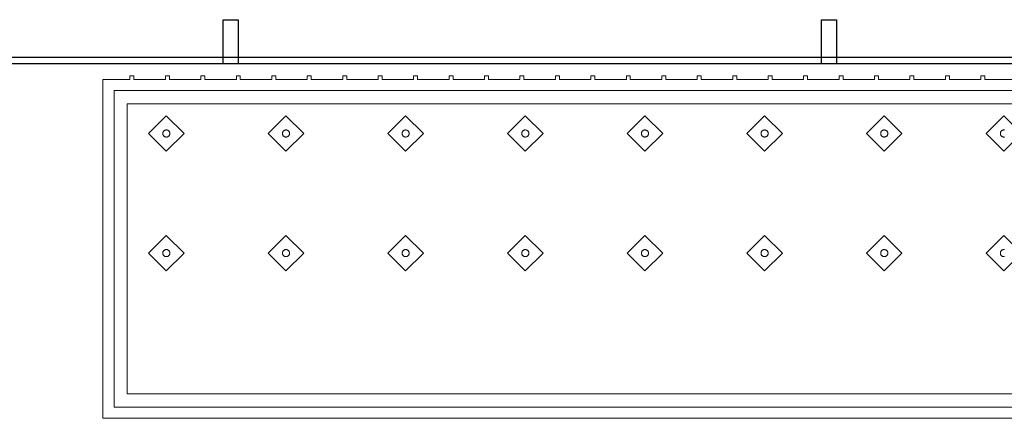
# Model space of a CAD drawing. Header units: metres. Extents: x 2172.2 to 2210.6, y 415.3 to 458.1.
# Tile 57 of 67: x 2197.4 to 2199.6, y 444.4 to 445.3. Entities that reach past the tile are written whole.
import ezdxf

# ---------------------------------------------------------------- set-up
doc = ezdxf.new("R2010")
doc.units = ezdxf.units.M
for name, color, linetype, lineweight in [('NC_N1_BANQUETTES', 7, 'CONTINUOUS', 13), ('NC_N1_GLAZING', 7, 'CONTINUOUS', 13), ('NC_N1_WALLS', 7, 'CONTINUOUS', 25)]:
    doc.layers.add(name, color=color, linetype=linetype, lineweight=lineweight)

# ---------------------------------------------------------------- blocks, each defined once
blk = doc.blocks.new('NC_N1_ARCHITECTURE')
at = {"layer": 'NC_N1_GLAZING', "linetype": 'CONTINUOUS', "lineweight": -2}
blk.add_lwpolyline([(10.524808, 11.206096), (10.524808, 11.191096), (5.174808, 11.191096), (5.174808, 11.206096)], close=True, dxfattribs=at)
at = {"layer": 'NC_N1_WALLS', "linetype": 'CONTINUOUS', "lineweight": -2}
for points in [[(7.866808, 11.291096), (7.866808, 11.191096), (7.832808, 11.191096), (7.832808, 11.291096)], [(9.216808, 11.291096), (9.216808, 11.191096), (9.182808, 11.191096), (9.182808, 11.291096)]]:
    blk.add_lwpolyline(points, close=True, dxfattribs=at)
blk = doc.blocks.new('NC_N1_TRIANGLE_L_ENTRY_BANQUETTE')
at = {"color": 0, "linetype": 'CONTINUOUS', "lineweight": -2}
for points in [[(0.8, 0.8), (4.35, 0.8), (4.35, 0.035), (4.289, 0.035), (4.289, 0.027), (4.28, 0.027), (4.28, 0.035), (4.209, 0.035), (4.209, 0.027), (4.2, 0.027), (4.2, 0.035), (4.129, 0.035), (4.129, 0.027), (4.12, 0.027), (4.12, 0.035), (4.049, 0.035), (4.049, 0.027), (4.04, 0.027), (4.04, 0.035), (3.969, 0.035), (3.969, 0.027), (3.96, 0.027), (3.96, 0.035), (3.889, 0.035), (3.889, 0.027), (3.88, 0.027), (3.88, 0.035), (3.809, 0.035), (3.809, 0.027), (3.8, 0.027), (3.8, 0.035), (3.729, 0.035), (3.729, 0.027), (3.72, 0.027), (3.72, 0.035), (3.649, 0.035), (3.649, 0.027), (3.64, 0.027), (3.64, 0.035), (3.569, 0.035), (3.569, 0.027), (3.56, 0.027), (3.56, 0.035), (3.489, 0.035), (3.489, 0.027), (3.48, 0.027), (3.48, 0.035), (3.409, 0.035), (3.409, 0.027), (3.4, 0.027), (3.4, 0.035), (3.329, 0.035), (3.329, 0.027), (3.32, 0.027), (3.32, 0.035), (3.249, 0.035), (3.249, 0.027), (3.24, 0.027), (3.24, 0.035), (3.169, 0.035), (3.169, 0.027), (3.16, 0.027), (3.16, 0.035), (3.089, 0.035), (3.089, 0.027), (3.08, 0.027), (3.08, 0.035), (3.009, 0.035), (3.009, 0.027), (3, 0.027), (3, 0.035), (2.929, 0.035), (2.929, 0.027), (2.92, 0.027), (2.92, 0.035), (2.849, 0.035), (2.849, 0.027), (2.84, 0.027), (2.84, 0.035), (2.769, 0.035), (2.769, 0.027), (2.76, 0.027), (2.76, 0.035), (2.689, 0.035), (2.689, 0.027), (2.68, 0.027), (2.68, 0.035), (2.609, 0.035), (2.609, 0.027), (2.6, 0.027), (2.6, 0.035), (2.529, 0.035), (2.529, 0.027), (2.52, 0.027), (2.52, 0.035), (2.449, 0.035), (2.449, 0.027), (2.44, 0.027), (2.44, 0.035), (2.369, 0.035), (2.369, 0.027), (2.36, 0.027), (2.36, 0.035), (2.289, 0.035)], [(0.8, 0.775), (4.325, 0.775), (4.325, 0.06), (4.289, 0.06), (4.2865, 0.0599), (4.2845, 0.0596), (4.2825, 0.0599), (4.28, 0.06), (4.209, 0.06), (4.2065, 0.0599), (4.2045, 0.0596), (4.2025, 0.0599), (4.2, 0.06), (4.129, 0.06), (4.1265, 0.0599), (4.1245, 0.0596), (4.1225, 0.0599), (4.12, 0.06), (4.049, 0.06), (4.0465, 0.0599), (4.0445, 0.0596), (4.0425, 0.0599), (4.04, 0.06), (3.969, 0.06), (3.9665, 0.0599), (3.9645, 0.0596), (3.9625, 0.0599), (3.96, 0.06), (3.889, 0.06), (3.8865, 0.0599), (3.8845, 0.0596), (3.8825, 0.0599), (3.88, 0.06), (3.809, 0.06), (3.8065, 0.0599), (3.8045, 0.0596), (3.8025, 0.0599), (3.8, 0.06), (3.729, 0.06), (3.7265, 0.0599), (3.7245, 0.0596), (3.7225, 0.0599), (3.72, 0.06), (3.649, 0.06), (3.6465, 0.0599), (3.6445, 0.0596), (3.6425, 0.0599), (3.64, 0.06), (3.569, 0.06), (3.5665, 0.0599), (3.5645, 0.0596), (3.5625, 0.0599), (3.56, 0.06), (3.489, 0.06), (3.4865, 0.0599), (3.4845, 0.0596), (3.4825, 0.0599), (3.48, 0.06), (3.409, 0.06), (3.4065, 0.0599), (3.4045, 0.0596), (3.4025, 0.0599), (3.4, 0.06), (3.329, 0.06), (3.3265, 0.0599), (3.3245, 0.0596), (3.3225, 0.0599), (3.32, 0.06), (3.249, 0.06), (3.2465, 0.0599), (3.2445, 0.0596), (3.2425, 0.0599), (3.24, 0.06), (3.169, 0.06), (3.1665, 0.0599), (3.1645, 0.0596), (3.1625, 0.0599), (3.16, 0.06), (3.089, 0.06), (3.0865, 0.0599), (3.0845, 0.0596), (3.0825, 0.0599), (3.08, 0.06), (3.009, 0.06), (3.0065, 0.0599), (3.0045, 0.0596), (3.0025, 0.0599), (3, 0.06), (2.929, 0.06), (2.9265, 0.0599), (2.9245, 0.0596), (2.9225, 0.0599), (2.92, 0.06), (2.849, 0.06), (2.8465, 0.0599), (2.8445, 0.0596), (2.8425, 0.0599), (2.84, 0.06), (2.769, 0.06), (2.7665, 0.0599), (2.7645, 0.0596), (2.7625, 0.0599), (2.76, 0.06), (2.689, 0.06), (2.6865, 0.0599), (2.6845, 0.0596), (2.6825, 0.0599), (2.68, 0.06), (2.609, 0.06), (2.6065, 0.0599), (2.6045, 0.0596), (2.6025, 0.0599), (2.6, 0.06), (2.529, 0.06), (2.5265, 0.0599), (2.5245, 0.0596), (2.5225, 0.0599), (2.52, 0.06), (2.449, 0.06), (2.4465, 0.0599), (2.4445, 0.0596), (2.4425, 0.0599), (2.44, 0.06), (2.369, 0.06), (2.3665, 0.0599), (2.3645, 0.0596), (2.3625, 0.0599), (2.36, 0.06), (2.289, 0.06)], [(0.8, 0.745), (4.295, 0.745), (4.295, 0.09), (4.289, 0.09), (4.2845, 0.0898), (4.28, 0.09), (4.209, 0.09), (4.2045, 0.0898), (4.2, 0.09), (4.129, 0.09), (4.1245, 0.0898), (4.12, 0.09), (4.049, 0.09), (4.0445, 0.0898), (4.04, 0.09), (3.969, 0.09), (3.9645, 0.0898), (3.96, 0.09), (3.889, 0.09), (3.8845, 0.0898), (3.88, 0.09), (3.809, 0.09), (3.8045, 0.0898), (3.8, 0.09), (3.729, 0.09), (3.7245, 0.0898), (3.72, 0.09), (3.649, 0.09), (3.6445, 0.0898), (3.64, 0.09), (3.569, 0.09), (3.5645, 0.0898), (3.56, 0.09), (3.489, 0.09), (3.4845, 0.0898), (3.48, 0.09), (3.409, 0.09), (3.4045, 0.0898), (3.4, 0.09), (3.329, 0.09), (3.3245, 0.0898), (3.32, 0.09), (3.249, 0.09), (3.2445, 0.0898), (3.24, 0.09), (3.169, 0.09), (3.1645, 0.0898), (3.16, 0.09), (3.089, 0.09), (3.0845, 0.0898), (3.08, 0.09), (3.009, 0.09), (3.0045, 0.0898), (3, 0.09), (2.929, 0.09), (2.9245, 0.0898), (2.92, 0.09), (2.849, 0.09), (2.8445, 0.0898), (2.84, 0.09), (2.769, 0.09), (2.7645, 0.0898), (2.76, 0.09), (2.689, 0.09), (2.6845, 0.0898), (2.68, 0.09), (2.609, 0.09), (2.6045, 0.0898), (2.6, 0.09), (2.529, 0.09), (2.5245, 0.0898), (2.52, 0.09), (2.449, 0.09), (2.4445, 0.0898), (2.44, 0.09), (2.369, 0.09), (2.3645, 0.0898), (2.36, 0.09), (2.289, 0.09)], [(2.3154, 0.4348), (2.3162, 0.435), (2.317, 0.435), (2.3178, 0.435), (2.3186, 0.4348), (2.3193, 0.4347), (2.3201, 0.4344), (2.3208, 0.4341), (2.3214, 0.4337), (2.3221, 0.4332), (2.3227, 0.4327), (2.3232, 0.4321), (2.3237, 0.4314), (2.3241, 0.4308), (2.3244, 0.4301), (2.3247, 0.4293), (2.3248, 0.4286), (2.325, 0.4278), (2.325, 0.427), (2.325, 0.4262), (2.3248, 0.4254), (2.3247, 0.4247), (2.3244, 0.4239), (2.3241, 0.4232), (2.3237, 0.4226), (2.3232, 0.4219), (2.3227, 0.4213), (2.3221, 0.4208), (2.3214, 0.4203), (2.3208, 0.4199), (2.3201, 0.4196), (2.3193, 0.4193), (2.3186, 0.4192), (2.3178, 0.419), (2.317, 0.419), (2.3162, 0.419), (2.3154, 0.4192)], [(2.3154, 0.1648), (2.3162, 0.165), (2.317, 0.165), (2.3178, 0.165), (2.3186, 0.1648), (2.3193, 0.1647), (2.3201, 0.1644), (2.3208, 0.1641), (2.3214, 0.1637), (2.3221, 0.1632), (2.3227, 0.1627), (2.3232, 0.1621), (2.3237, 0.1614), (2.3241, 0.1608), (2.3244, 0.1601), (2.3247, 0.1593), (2.3248, 0.1586), (2.325, 0.1578), (2.325, 0.157), (2.325, 0.1562), (2.3248, 0.1554), (2.3247, 0.1547), (2.3244, 0.1539), (2.3241, 0.1532), (2.3237, 0.1526), (2.3232, 0.1519), (2.3227, 0.1513), (2.3221, 0.1508), (2.3214, 0.1503), (2.3208, 0.1499), (2.3201, 0.1496), (2.3193, 0.1493), (2.3186, 0.1492), (2.3178, 0.149), (2.317, 0.149), (2.3162, 0.149), (2.3154, 0.1492)]]:
    blk.add_lwpolyline(points, dxfattribs=at)
for points in [[(2.317, 0.387), (2.357, 0.427), (2.317, 0.467), (2.277, 0.427)], [(2.587, 0.387), (2.627, 0.427), (2.587, 0.467), (2.547, 0.427)], [(2.857, 0.387), (2.897, 0.427), (2.857, 0.467), (2.817, 0.427)], [(3.127, 0.387), (3.167, 0.427), (3.127, 0.467), (3.087, 0.427)], [(3.397, 0.387), (3.437, 0.427), (3.397, 0.467), (3.357, 0.427)], [(3.667, 0.387), (3.707, 0.427), (3.667, 0.467), (3.627, 0.427)], [(3.937, 0.387), (3.977, 0.427), (3.937, 0.467), (3.897, 0.427)], [(4.207, 0.387), (4.247, 0.427), (4.207, 0.467), (4.167, 0.427)], [(2.595, 0.427), (2.595, 0.4262), (2.5948, 0.4254), (2.5947, 0.4247), (2.5944, 0.4239), (2.5941, 0.4232), (2.5937, 0.4226), (2.5932, 0.4219), (2.5927, 0.4213), (2.5921, 0.4208), (2.5914, 0.4203), (2.5908, 0.4199), (2.5901, 0.4196), (2.5893, 0.4193), (2.5886, 0.4192), (2.5878, 0.419), (2.587, 0.419), (2.5862, 0.419), (2.5854, 0.4192), (2.5847, 0.4193), (2.5839, 0.4196), (2.5832, 0.4199), (2.5826, 0.4203), (2.5819, 0.4208), (2.5813, 0.4213), (2.5808, 0.4219), (2.5803, 0.4226), (2.5799, 0.4232), (2.5796, 0.4239), (2.5793, 0.4247), (2.5792, 0.4254), (2.579, 0.4262), (2.579, 0.427), (2.579, 0.4278), (2.5792, 0.4286), (2.5793, 0.4293), (2.5796, 0.4301), (2.5799, 0.4308), (2.5803, 0.4314), (2.5808, 0.4321), (2.5813, 0.4327), (2.5819, 0.4332), (2.5826, 0.4337), (2.5832, 0.4341), (2.5839, 0.4344), (2.5847, 0.4347), (2.5854, 0.4348), (2.5862, 0.435), (2.587, 0.435), (2.5878, 0.435), (2.5886, 0.4348), (2.5893, 0.4347), (2.5901, 0.4344), (2.5908, 0.4341), (2.5914, 0.4337), (2.5921, 0.4332), (2.5927, 0.4327), (2.5932, 0.4321), (2.5937, 0.4314), (2.5941, 0.4308), (2.5944, 0.4301), (2.5947, 0.4293), (2.5948, 0.4286), (2.595, 0.4278)], [(2.865, 0.427), (2.865, 0.4262), (2.8648, 0.4254), (2.8647, 0.4247), (2.8644, 0.4239), (2.8641, 0.4232), (2.8637, 0.4226), (2.8632, 0.4219), (2.8627, 0.4213), (2.8621, 0.4208), (2.8614, 0.4203), (2.8608, 0.4199), (2.8601, 0.4196), (2.8593, 0.4193), (2.8586, 0.4192), (2.8578, 0.419), (2.857, 0.419), (2.8562, 0.419), (2.8554, 0.4192), (2.8547, 0.4193), (2.8539, 0.4196), (2.8532, 0.4199), (2.8526, 0.4203), (2.8519, 0.4208), (2.8513, 0.4213), (2.8508, 0.4219), (2.8503, 0.4226), (2.8499, 0.4232), (2.8496, 0.4239), (2.8493, 0.4247), (2.8492, 0.4254), (2.849, 0.4262), (2.849, 0.427), (2.849, 0.4278), (2.8492, 0.4286), (2.8493, 0.4293), (2.8496, 0.4301), (2.8499, 0.4308), (2.8503, 0.4314), (2.8508, 0.4321), (2.8513, 0.4327), (2.8519, 0.4332), (2.8526, 0.4337), (2.8532, 0.4341), (2.8539, 0.4344), (2.8547, 0.4347), (2.8554, 0.4348), (2.8562, 0.435), (2.857, 0.435), (2.8578, 0.435), (2.8586, 0.4348), (2.8593, 0.4347), (2.8601, 0.4344), (2.8608, 0.4341), (2.8614, 0.4337), (2.8621, 0.4332), (2.8627, 0.4327), (2.8632, 0.4321), (2.8637, 0.4314), (2.8641, 0.4308), (2.8644, 0.4301), (2.8647, 0.4293), (2.8648, 0.4286), (2.865, 0.4278)], [(3.135, 0.427), (3.135, 0.4262), (3.1348, 0.4254), (3.1347, 0.4247), (3.1344, 0.4239), (3.1341, 0.4232), (3.1337, 0.4226), (3.1332, 0.4219), (3.1327, 0.4213), (3.1321, 0.4208), (3.1314, 0.4203), (3.1308, 0.4199), (3.1301, 0.4196), (3.1293, 0.4193), (3.1286, 0.4192), (3.1278, 0.419), (3.127, 0.419), (3.1262, 0.419), (3.1254, 0.4192), (3.1247, 0.4193), (3.1239, 0.4196), (3.1232, 0.4199), (3.1226, 0.4203), (3.1219, 0.4208), (3.1213, 0.4213), (3.1208, 0.4219), (3.1203, 0.4226), (3.1199, 0.4232), (3.1196, 0.4239), (3.1193, 0.4247), (3.1192, 0.4254), (3.119, 0.4262), (3.119, 0.427), (3.119, 0.4278), (3.1192, 0.4286), (3.1193, 0.4293), (3.1196, 0.4301), (3.1199, 0.4308), (3.1203, 0.4314), (3.1208, 0.4321), (3.1213, 0.4327), (3.1219, 0.4332), (3.1226, 0.4337), (3.1232, 0.4341), (3.1239, 0.4344), (3.1247, 0.4347), (3.1254, 0.4348), (3.1262, 0.435), (3.127, 0.435), (3.1278, 0.435), (3.1286, 0.4348), (3.1293, 0.4347), (3.1301, 0.4344), (3.1308, 0.4341), (3.1314, 0.4337), (3.1321, 0.4332), (3.1327, 0.4327), (3.1332, 0.4321), (3.1337, 0.4314), (3.1341, 0.4308), (3.1344, 0.4301), (3.1347, 0.4293), (3.1348, 0.4286), (3.135, 0.4278)], [(3.405, 0.427), (3.405, 0.4262), (3.4048, 0.4254), (3.4047, 0.4247), (3.4044, 0.4239), (3.4041, 0.4232), (3.4037, 0.4226), (3.4032, 0.4219), (3.4027, 0.4213), (3.4021, 0.4208), (3.4014, 0.4203), (3.4008, 0.4199), (3.4001, 0.4196), (3.3993, 0.4193), (3.3986, 0.4192), (3.3978, 0.419), (3.397, 0.419), (3.3962, 0.419), (3.3954, 0.4192), (3.3947, 0.4193), (3.3939, 0.4196), (3.3932, 0.4199), (3.3926, 0.4203), (3.3919, 0.4208), (3.3913, 0.4213), (3.3908, 0.4219), (3.3903, 0.4226), (3.3899, 0.4232), (3.3896, 0.4239), (3.3893, 0.4247), (3.3892, 0.4254), (3.389, 0.4262), (3.389, 0.427), (3.389, 0.4278), (3.3892, 0.4286), (3.3893, 0.4293), (3.3896, 0.4301), (3.3899, 0.4308), (3.3903, 0.4314), (3.3908, 0.4321), (3.3913, 0.4327), (3.3919, 0.4332), (3.3926, 0.4337), (3.3932, 0.4341), (3.3939, 0.4344), (3.3947, 0.4347), (3.3954, 0.4348), (3.3962, 0.435), (3.397, 0.435), (3.3978, 0.435), (3.3986, 0.4348), (3.3993, 0.4347), (3.4001, 0.4344), (3.4008, 0.4341), (3.4014, 0.4337), (3.4021, 0.4332), (3.4027, 0.4327), (3.4032, 0.4321), (3.4037, 0.4314), (3.4041, 0.4308), (3.4044, 0.4301), (3.4047, 0.4293), (3.4048, 0.4286), (3.405, 0.4278)], [(3.675, 0.427), (3.675, 0.4262), (3.6748, 0.4254), (3.6747, 0.4247), (3.6744, 0.4239), (3.6741, 0.4232), (3.6737, 0.4226), (3.6732, 0.4219), (3.6727, 0.4213), (3.6721, 0.4208), (3.6714, 0.4203), (3.6708, 0.4199), (3.6701, 0.4196), (3.6693, 0.4193), (3.6686, 0.4192), (3.6678, 0.419), (3.667, 0.419), (3.6662, 0.419), (3.6654, 0.4192), (3.6647, 0.4193), (3.6639, 0.4196), (3.6632, 0.4199), (3.6626, 0.4203), (3.6619, 0.4208), (3.6613, 0.4213), (3.6608, 0.4219), (3.6603, 0.4226), (3.6599, 0.4232), (3.6596, 0.4239), (3.6593, 0.4247), (3.6592, 0.4254), (3.659, 0.4262), (3.659, 0.427), (3.659, 0.4278), (3.6592, 0.4286), (3.6593, 0.4293), (3.6596, 0.4301), (3.6599, 0.4308), (3.6603, 0.4314), (3.6608, 0.4321), (3.6613, 0.4327), (3.6619, 0.4332), (3.6626, 0.4337), (3.6632, 0.4341), (3.6639, 0.4344), (3.6647, 0.4347), (3.6654, 0.4348), (3.6662, 0.435), (3.667, 0.435), (3.6678, 0.435), (3.6686, 0.4348), (3.6693, 0.4347), (3.6701, 0.4344), (3.6708, 0.4341), (3.6714, 0.4337), (3.6721, 0.4332), (3.6727, 0.4327), (3.6732, 0.4321), (3.6737, 0.4314), (3.6741, 0.4308), (3.6744, 0.4301), (3.6747, 0.4293), (3.6748, 0.4286), (3.675, 0.4278)], [(3.945, 0.427), (3.945, 0.4262), (3.9448, 0.4254), (3.9447, 0.4247), (3.9444, 0.4239), (3.9441, 0.4232), (3.9437, 0.4226), (3.9432, 0.4219), (3.9427, 0.4213), (3.9421, 0.4208), (3.9414, 0.4203), (3.9408, 0.4199), (3.9401, 0.4196), (3.9393, 0.4193), (3.9386, 0.4192), (3.9378, 0.419), (3.937, 0.419), (3.9362, 0.419), (3.9354, 0.4192), (3.9347, 0.4193), (3.9339, 0.4196), (3.9332, 0.4199), (3.9326, 0.4203), (3.9319, 0.4208), (3.9313, 0.4213), (3.9308, 0.4219), (3.9303, 0.4226), (3.9299, 0.4232), (3.9296, 0.4239), (3.9293, 0.4247), (3.9292, 0.4254), (3.929, 0.4262), (3.929, 0.427), (3.929, 0.4278), (3.9292, 0.4286), (3.9293, 0.4293), (3.9296, 0.4301), (3.9299, 0.4308), (3.9303, 0.4314), (3.9308, 0.4321), (3.9313, 0.4327), (3.9319, 0.4332), (3.9326, 0.4337), (3.9332, 0.4341), (3.9339, 0.4344), (3.9347, 0.4347), (3.9354, 0.4348), (3.9362, 0.435), (3.937, 0.435), (3.9378, 0.435), (3.9386, 0.4348), (3.9393, 0.4347), (3.9401, 0.4344), (3.9408, 0.4341), (3.9414, 0.4337), (3.9421, 0.4332), (3.9427, 0.4327), (3.9432, 0.4321), (3.9437, 0.4314), (3.9441, 0.4308), (3.9444, 0.4301), (3.9447, 0.4293), (3.9448, 0.4286), (3.945, 0.4278)], [(4.215, 0.427), (4.215, 0.4262), (4.2148, 0.4254), (4.2147, 0.4247), (4.2144, 0.4239), (4.2141, 0.4232), (4.2137, 0.4226), (4.2132, 0.4219), (4.2127, 0.4213), (4.2121, 0.4208), (4.2114, 0.4203), (4.2108, 0.4199), (4.2101, 0.4196), (4.2093, 0.4193), (4.2086, 0.4192), (4.2078, 0.419), (4.207, 0.419), (4.2062, 0.419), (4.2054, 0.4192), (4.2047, 0.4193), (4.2039, 0.4196), (4.2032, 0.4199), (4.2026, 0.4203), (4.2019, 0.4208), (4.2013, 0.4213), (4.2008, 0.4219), (4.2003, 0.4226), (4.1999, 0.4232), (4.1996, 0.4239), (4.1993, 0.4247), (4.1992, 0.4254), (4.199, 0.4262), (4.199, 0.427), (4.199, 0.4278), (4.1992, 0.4286), (4.1993, 0.4293), (4.1996, 0.4301), (4.1999, 0.4308), (4.2003, 0.4314), (4.2008, 0.4321), (4.2013, 0.4327), (4.2019, 0.4332), (4.2026, 0.4337), (4.2032, 0.4341), (4.2039, 0.4344), (4.2047, 0.4347), (4.2054, 0.4348), (4.2062, 0.435), (4.207, 0.435), (4.2078, 0.435), (4.2086, 0.4348), (4.2093, 0.4347), (4.2101, 0.4344), (4.2108, 0.4341), (4.2114, 0.4337), (4.2121, 0.4332), (4.2127, 0.4327), (4.2132, 0.4321), (4.2137, 0.4314), (4.2141, 0.4308), (4.2144, 0.4301), (4.2147, 0.4293), (4.2148, 0.4286), (4.215, 0.4278)], [(2.317, 0.117), (2.357, 0.157), (2.317, 0.197), (2.277, 0.157)], [(2.587, 0.117), (2.627, 0.157), (2.587, 0.197), (2.547, 0.157)], [(2.857, 0.117), (2.897, 0.157), (2.857, 0.197), (2.817, 0.157)], [(3.127, 0.117), (3.167, 0.157), (3.127, 0.197), (3.087, 0.157)], [(3.397, 0.117), (3.437, 0.157), (3.397, 0.197), (3.357, 0.157)], [(3.667, 0.117), (3.707, 0.157), (3.667, 0.197), (3.627, 0.157)], [(3.937, 0.117), (3.977, 0.157), (3.937, 0.197), (3.897, 0.157)], [(4.207, 0.117), (4.247, 0.157), (4.207, 0.197), (4.167, 0.157)], [(2.595, 0.157), (2.595, 0.1562), (2.5948, 0.1554), (2.5947, 0.1547), (2.5944, 0.1539), (2.5941, 0.1532), (2.5937, 0.1526), (2.5932, 0.1519), (2.5927, 0.1513), (2.5921, 0.1508), (2.5914, 0.1503), (2.5908, 0.1499), (2.5901, 0.1496), (2.5893, 0.1493), (2.5886, 0.1492), (2.5878, 0.149), (2.587, 0.149), (2.5862, 0.149), (2.5854, 0.1492), (2.5847, 0.1493), (2.5839, 0.1496), (2.5832, 0.1499), (2.5826, 0.1503), (2.5819, 0.1508), (2.5813, 0.1513), (2.5808, 0.1519), (2.5803, 0.1526), (2.5799, 0.1532), (2.5796, 0.1539), (2.5793, 0.1547), (2.5792, 0.1554), (2.579, 0.1562), (2.579, 0.157), (2.579, 0.1578), (2.5792, 0.1586), (2.5793, 0.1593), (2.5796, 0.1601), (2.5799, 0.1608), (2.5803, 0.1614), (2.5808, 0.1621), (2.5813, 0.1627), (2.5819, 0.1632), (2.5826, 0.1637), (2.5832, 0.1641), (2.5839, 0.1644), (2.5847, 0.1647), (2.5854, 0.1648), (2.5862, 0.165), (2.587, 0.165), (2.5878, 0.165), (2.5886, 0.1648), (2.5893, 0.1647), (2.5901, 0.1644), (2.5908, 0.1641), (2.5914, 0.1637), (2.5921, 0.1632), (2.5927, 0.1627), (2.5932, 0.1621), (2.5937, 0.1614), (2.5941, 0.1608), (2.5944, 0.1601), (2.5947, 0.1593), (2.5948, 0.1586), (2.595, 0.1578)], [(2.865, 0.157), (2.865, 0.1562), (2.8648, 0.1554), (2.8647, 0.1547), (2.8644, 0.1539), (2.8641, 0.1532), (2.8637, 0.1526), (2.8632, 0.1519), (2.8627, 0.1513), (2.8621, 0.1508), (2.8614, 0.1503), (2.8608, 0.1499), (2.8601, 0.1496), (2.8593, 0.1493), (2.8586, 0.1492), (2.8578, 0.149), (2.857, 0.149), (2.8562, 0.149), (2.8554, 0.1492), (2.8547, 0.1493), (2.8539, 0.1496), (2.8532, 0.1499), (2.8526, 0.1503), (2.8519, 0.1508), (2.8513, 0.1513), (2.8508, 0.1519), (2.8503, 0.1526), (2.8499, 0.1532), (2.8496, 0.1539), (2.8493, 0.1547), (2.8492, 0.1554), (2.849, 0.1562), (2.849, 0.157), (2.849, 0.1578), (2.8492, 0.1586), (2.8493, 0.1593), (2.8496, 0.1601), (2.8499, 0.1608), (2.8503, 0.1614), (2.8508, 0.1621), (2.8513, 0.1627), (2.8519, 0.1632), (2.8526, 0.1637), (2.8532, 0.1641), (2.8539, 0.1644), (2.8547, 0.1647), (2.8554, 0.1648), (2.8562, 0.165), (2.857, 0.165), (2.8578, 0.165), (2.8586, 0.1648), (2.8593, 0.1647), (2.8601, 0.1644), (2.8608, 0.1641), (2.8614, 0.1637), (2.8621, 0.1632), (2.8627, 0.1627), (2.8632, 0.1621), (2.8637, 0.1614), (2.8641, 0.1608), (2.8644, 0.1601), (2.8647, 0.1593), (2.8648, 0.1586), (2.865, 0.1578)], [(3.135, 0.157), (3.135, 0.1562), (3.1348, 0.1554), (3.1347, 0.1547), (3.1344, 0.1539), (3.1341, 0.1532), (3.1337, 0.1526), (3.1332, 0.1519), (3.1327, 0.1513), (3.1321, 0.1508), (3.1314, 0.1503), (3.1308, 0.1499), (3.1301, 0.1496), (3.1293, 0.1493), (3.1286, 0.1492), (3.1278, 0.149), (3.127, 0.149), (3.1262, 0.149), (3.1254, 0.1492), (3.1247, 0.1493), (3.1239, 0.1496), (3.1232, 0.1499), (3.1226, 0.1503), (3.1219, 0.1508), (3.1213, 0.1513), (3.1208, 0.1519), (3.1203, 0.1526), (3.1199, 0.1532), (3.1196, 0.1539), (3.1193, 0.1547), (3.1192, 0.1554), (3.119, 0.1562), (3.119, 0.157), (3.119, 0.1578), (3.1192, 0.1586), (3.1193, 0.1593), (3.1196, 0.1601), (3.1199, 0.1608), (3.1203, 0.1614), (3.1208, 0.1621), (3.1213, 0.1627), (3.1219, 0.1632), (3.1226, 0.1637), (3.1232, 0.1641), (3.1239, 0.1644), (3.1247, 0.1647), (3.1254, 0.1648), (3.1262, 0.165), (3.127, 0.165), (3.1278, 0.165), (3.1286, 0.1648), (3.1293, 0.1647), (3.1301, 0.1644), (3.1308, 0.1641), (3.1314, 0.1637), (3.1321, 0.1632), (3.1327, 0.1627), (3.1332, 0.1621), (3.1337, 0.1614), (3.1341, 0.1608), (3.1344, 0.1601), (3.1347, 0.1593), (3.1348, 0.1586), (3.135, 0.1578)], [(3.405, 0.157), (3.405, 0.1562), (3.4048, 0.1554), (3.4047, 0.1547), (3.4044, 0.1539), (3.4041, 0.1532), (3.4037, 0.1526), (3.4032, 0.1519), (3.4027, 0.1513), (3.4021, 0.1508), (3.4014, 0.1503), (3.4008, 0.1499), (3.4001, 0.1496), (3.3993, 0.1493), (3.3986, 0.1492), (3.3978, 0.149), (3.397, 0.149), (3.3962, 0.149), (3.3954, 0.1492), (3.3947, 0.1493), (3.3939, 0.1496), (3.3932, 0.1499), (3.3926, 0.1503), (3.3919, 0.1508), (3.3913, 0.1513), (3.3908, 0.1519), (3.3903, 0.1526), (3.3899, 0.1532), (3.3896, 0.1539), (3.3893, 0.1547), (3.3892, 0.1554), (3.389, 0.1562), (3.389, 0.157), (3.389, 0.1578), (3.3892, 0.1586), (3.3893, 0.1593), (3.3896, 0.1601), (3.3899, 0.1608), (3.3903, 0.1614), (3.3908, 0.1621), (3.3913, 0.1627), (3.3919, 0.1632), (3.3926, 0.1637), (3.3932, 0.1641), (3.3939, 0.1644), (3.3947, 0.1647), (3.3954, 0.1648), (3.3962, 0.165), (3.397, 0.165), (3.3978, 0.165), (3.3986, 0.1648), (3.3993, 0.1647), (3.4001, 0.1644), (3.4008, 0.1641), (3.4014, 0.1637), (3.4021, 0.1632), (3.4027, 0.1627), (3.4032, 0.1621), (3.4037, 0.1614), (3.4041, 0.1608), (3.4044, 0.1601), (3.4047, 0.1593), (3.4048, 0.1586), (3.405, 0.1578)], [(3.675, 0.157), (3.675, 0.1562), (3.6748, 0.1554), (3.6747, 0.1547), (3.6744, 0.1539), (3.6741, 0.1532), (3.6737, 0.1526), (3.6732, 0.1519), (3.6727, 0.1513), (3.6721, 0.1508), (3.6714, 0.1503), (3.6708, 0.1499), (3.6701, 0.1496), (3.6693, 0.1493), (3.6686, 0.1492), (3.6678, 0.149), (3.667, 0.149), (3.6662, 0.149), (3.6654, 0.1492), (3.6647, 0.1493), (3.6639, 0.1496), (3.6632, 0.1499), (3.6626, 0.1503), (3.6619, 0.1508), (3.6613, 0.1513), (3.6608, 0.1519), (3.6603, 0.1526), (3.6599, 0.1532), (3.6596, 0.1539), (3.6593, 0.1547), (3.6592, 0.1554), (3.659, 0.1562), (3.659, 0.157), (3.659, 0.1578), (3.6592, 0.1586), (3.6593, 0.1593), (3.6596, 0.1601), (3.6599, 0.1608), (3.6603, 0.1614), (3.6608, 0.1621), (3.6613, 0.1627), (3.6619, 0.1632), (3.6626, 0.1637), (3.6632, 0.1641), (3.6639, 0.1644), (3.6647, 0.1647), (3.6654, 0.1648), (3.6662, 0.165), (3.667, 0.165), (3.6678, 0.165), (3.6686, 0.1648), (3.6693, 0.1647), (3.6701, 0.1644), (3.6708, 0.1641), (3.6714, 0.1637), (3.6721, 0.1632), (3.6727, 0.1627), (3.6732, 0.1621), (3.6737, 0.1614), (3.6741, 0.1608), (3.6744, 0.1601), (3.6747, 0.1593), (3.6748, 0.1586), (3.675, 0.1578)], [(3.945, 0.157), (3.945, 0.1562), (3.9448, 0.1554), (3.9447, 0.1547), (3.9444, 0.1539), (3.9441, 0.1532), (3.9437, 0.1526), (3.9432, 0.1519), (3.9427, 0.1513), (3.9421, 0.1508), (3.9414, 0.1503), (3.9408, 0.1499), (3.9401, 0.1496), (3.9393, 0.1493), (3.9386, 0.1492), (3.9378, 0.149), (3.937, 0.149), (3.9362, 0.149), (3.9354, 0.1492), (3.9347, 0.1493), (3.9339, 0.1496), (3.9332, 0.1499), (3.9326, 0.1503), (3.9319, 0.1508), (3.9313, 0.1513), (3.9308, 0.1519), (3.9303, 0.1526), (3.9299, 0.1532), (3.9296, 0.1539), (3.9293, 0.1547), (3.9292, 0.1554), (3.929, 0.1562), (3.929, 0.157), (3.929, 0.1578), (3.9292, 0.1586), (3.9293, 0.1593), (3.9296, 0.1601), (3.9299, 0.1608), (3.9303, 0.1614), (3.9308, 0.1621), (3.9313, 0.1627), (3.9319, 0.1632), (3.9326, 0.1637), (3.9332, 0.1641), (3.9339, 0.1644), (3.9347, 0.1647), (3.9354, 0.1648), (3.9362, 0.165), (3.937, 0.165), (3.9378, 0.165), (3.9386, 0.1648), (3.9393, 0.1647), (3.9401, 0.1644), (3.9408, 0.1641), (3.9414, 0.1637), (3.9421, 0.1632), (3.9427, 0.1627), (3.9432, 0.1621), (3.9437, 0.1614), (3.9441, 0.1608), (3.9444, 0.1601), (3.9447, 0.1593), (3.9448, 0.1586), (3.945, 0.1578)], [(4.215, 0.157), (4.215, 0.1562), (4.2148, 0.1554), (4.2147, 0.1547), (4.2144, 0.1539), (4.2141, 0.1532), (4.2137, 0.1526), (4.2132, 0.1519), (4.2127, 0.1513), (4.2121, 0.1508), (4.2114, 0.1503), (4.2108, 0.1499), (4.2101, 0.1496), (4.2093, 0.1493), (4.2086, 0.1492), (4.2078, 0.149), (4.207, 0.149), (4.2062, 0.149), (4.2054, 0.1492), (4.2047, 0.1493), (4.2039, 0.1496), (4.2032, 0.1499), (4.2026, 0.1503), (4.2019, 0.1508), (4.2013, 0.1513), (4.2008, 0.1519), (4.2003, 0.1526), (4.1999, 0.1532), (4.1996, 0.1539), (4.1993, 0.1547), (4.1992, 0.1554), (4.199, 0.1562), (4.199, 0.157), (4.199, 0.1578), (4.1992, 0.1586), (4.1993, 0.1593), (4.1996, 0.1601), (4.1999, 0.1608), (4.2003, 0.1614), (4.2008, 0.1621), (4.2013, 0.1627), (4.2019, 0.1632), (4.2026, 0.1637), (4.2032, 0.1641), (4.2039, 0.1644), (4.2047, 0.1647), (4.2054, 0.1648), (4.2062, 0.165), (4.207, 0.165), (4.2078, 0.165), (4.2086, 0.1648), (4.2093, 0.1647), (4.2101, 0.1644), (4.2108, 0.1641), (4.2114, 0.1637), (4.2121, 0.1632), (4.2127, 0.1627), (4.2132, 0.1621), (4.2137, 0.1614), (4.2141, 0.1608), (4.2144, 0.1601), (4.2147, 0.1593), (4.2148, 0.1586), (4.215, 0.1578)]]:
    blk.add_lwpolyline(points, close=True, dxfattribs=at)

msp = doc.modelspace()

# ---------------------------------------------------------------- block references
at = {"layer": 'NC_N1_BANQUETTES', "linetype": 'CONTINUOUS', "rotation": -180}
msp.add_blockref('NC_N1_TRIANGLE_L_ENTRY_BANQUETTE', (2201.9114, 445.1911), dxfattribs=at)
at = {"layer": 'NC_N1_WALLS'}
msp.add_blockref('NC_N1_ARCHITECTURE', (2190, 434), dxfattribs=at)

doc.saveas('drawing.dxf')
